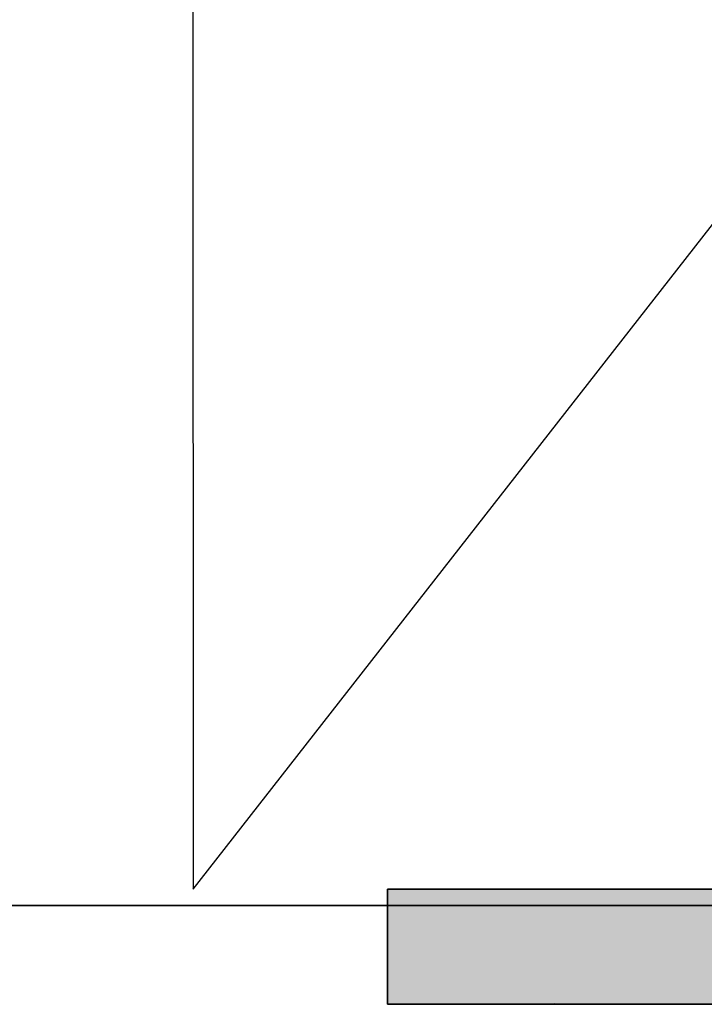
# Model space of a CAD drawing. Extents: x -357 to 533, y -64 to 530.
# Tile 89 of 135: x 12.756 to 13.35, y 219.46 to 220.315. Entities that reach past the tile are written whole.
import ezdxf
from ezdxf.lldxf.tags import DXFTag

# ---------------------------------------------------------------- set-up
doc = ezdxf.new("R2010")
doc.units = 0
doc.layers.get('0').update_dxf_attribs({"lineweight": 35})
doc.layers.add('5_EG-BESTAND', color=7, linetype='Continuous', lineweight=25)
doc.layers.add('5_EG-DURCHBRÜCHE', color=7, linetype='Continuous', lineweight=25)
doc.layers.add('L_Auslass', color=7, linetype='Continuous', lineweight=35, true_color=0xababab)
doc.layers.add('L_Auslass-Shading', color=7, linetype='Continuous', lineweight=35, true_color=0xababab)
tags = doc.linetypes.add('VERDECKT2_S2', pattern=[0.0027, 0.002, -0.0007]).pattern_tags.tags
tags[6:7] = [DXFTag(74, 4), DXFTag(75, 0), DXFTag(340, '0'), DXFTag(46, 1.0), DXFTag(50, 0.0), DXFTag(44, 0.0), DXFTag(45, 0.0)]
tags[4:5] = [DXFTag(74, 4), DXFTag(75, 0), DXFTag(340, '0'), DXFTag(46, 1.0), DXFTag(50, 0.0), DXFTag(44, 0.0), DXFTag(45, 0.0)]

# ---------------------------------------------------------------- blocks, each defined once
blk = doc.blocks.new('Shading-A06HSW50NL', base_point=(17.64537, 220.10995))
at = {"layer": 'L_Auslass-Shading', "color": 251, "true_color": 0x606060}
for points in [[(13.07462, 219.56041), (13.21934, 219.46164), (13.21934, 219.56041)], [(13.07462, 219.4604), (13.21934, 219.4604), (13.07462, 219.56041), (13.21934, 219.46164)], [(13.21934, 219.46164), (13.22114, 219.4604), (13.21934, 219.56041), (13.22114, 219.56041)], [(13.21934, 219.4604), (13.22114, 219.4604), (13.21934, 219.46164)]]:
    blk.add_solid(points, dxfattribs=at)
at = {"layer": 'L_Auslass-Shading', "color": 8, "true_color": 0x767676}
for points in [[(13.22114, 219.4604), (13.64543, 219.4604), (13.22114, 219.56041), (13.64543, 219.46164)], [(13.22114, 219.56041), (13.64543, 219.46164), (13.64543, 219.56041)]]:
    blk.add_solid(points, dxfattribs=at)
blk = doc.blocks.new('Referenz-A06HSW74NL', base_point=(-327.47952, -41.14992))
at = {"layer": '5_EG-BESTAND', "color": 0, "lineweight": 35}
blk.add_line((11.76535, 219.54625), (156.03341, 219.54625), dxfattribs=at)
at = {"layer": '5_EG-DURCHBRÜCHE', "color": 0, "linetype": 'VERDECKT2_S2', "lineweight": -2, "ltscale": 0.25}
for p, q in [((12.90249, 231.07909), (12.90591, 219.56041)), ((12.90591, 219.56041), (17.40414, 225.31975))]:
    blk.add_line(p, q, dxfattribs=at)
blk = doc.blocks.new('YGC-A06HSW8ANL', base_point=(13.07462, 219.4604))
at = {"color": 0, "linetype": 'ByBlock', "lineweight": -2, "ltscale": 0.35}
for p, q in [((13.07462, 219.56041), (13.07462, 219.46041)), ((13.22114, 219.56041), (13.07462, 219.56041)), ((13.65071, 219.56041), (13.22114, 219.56041)), ((13.07462, 219.46041), (13.22114, 219.46041)), ((13.22114, 219.46041), (13.65071, 219.46041))]:
    blk.add_line(p, q, dxfattribs=at)

msp = doc.modelspace()

# ---------------------------------------------------------------- block references
at = {"color": 251, "lineweight": 25, "ltscale": 0.25, "true_color": 0x585858}
msp.add_blockref('Referenz-A06HSW74NL', (-327.47952, -41.14992), dxfattribs=at)
at = {"layer": 'L_Auslass', "ltscale": 0.35}
msp.add_blockref('YGC-A06HSW8ANL', (13.07462, 219.4604), dxfattribs=at)
at = {"layer": 'L_Auslass'}
msp.add_blockref('Shading-A06HSW50NL', (17.64537, 220.10995), dxfattribs=at)

doc.saveas('drawing.dxf')
